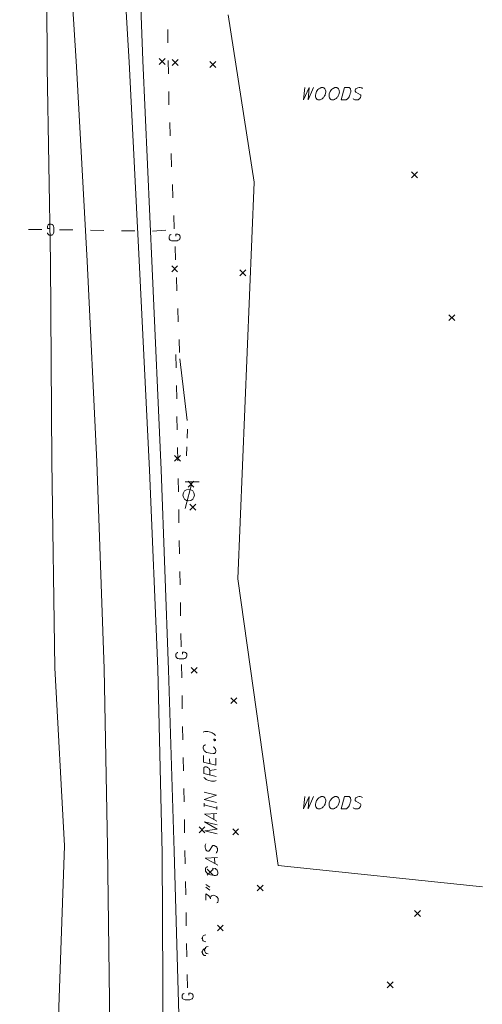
# Model space of a CAD drawing. Extents: x 2286160 to 2289356, y 637815 to 640647.
# Tile 11 of 52: x 2287380 to 2287484, y 638596 to 638818. Entities that reach past the tile are written whole.
import ezdxf

# ---------------------------------------------------------------- set-up
doc = ezdxf.new("R2010")
doc.units = 0
doc.header["$LTSCALE"] = 20
doc.header["$MEASUREMENT"] = 0
for name, pattern in [('DGN Style 2', [64.834538, 38.900723, -25.933815]), ('DGN Style 3', [90.768354, 64.834538, -25.933815]), ('DGN Style 4', [103.800096, 51.867631, -25.933815, 0.064835, -25.933815]), ('stream', [1.4, 0.7, -0.1, 0.1, -0.1, 0.1, -0.1, 0.1, -0.1])]:
    doc.linetypes.add(name, pattern=pattern)
doc.layers.add('DR_X_Ditch', color=7, linetype='stream', lineweight=0, true_color=0x40e0d0)
doc.layers.add('UT_X_Telecom_Cells', color=7, linetype='Continuous', lineweight=0, true_color=0xff8000)
for name, color, linetype, lineweight in [('PM_X_Edge_Line', 2, 'Continuous', 0), ('PV_X_COP', 4, 'DGN Style 4', 0), ('PV_X_EOP', 7, 'DGN Style 3', 0), ('SV_X_Break_Lines', 4, 'DGN Style 2', 0), ('SV_X_Random_Point', 7, 'Continuous', 0), ('UT_X_Gas', 2, 'Continuous', 0), ('UT_X_Gas_Text', 7, 'Continuous', 0), ('UT_X_Misc_Cells', 7, 'Continuous', 0), ('VG_X_Text', 7, 'Continuous', 0), ('VG_X_Tree_Line_Lt', 3, 'treelt', 0)]:
    doc.layers.add(name, color=color, linetype=linetype, lineweight=lineweight)
doc.linetypes.add('treelt', pattern='A,-0.15,[6,dgnlstyle-ODOT_Linestyles.shx,S=0.002381,R=0,X=0,Y=0],-0.15', length=0.3)

# ---------------------------------------------------------------- blocks, each defined once
blk = doc.blocks.new('X_159')
at = {"layer": 'SV_X_Random_Point'}
for p, q in [((-0.067, -0.067), (0.067, 0.067)), ((-0.067, 0.067), (0.067, -0.067))]:
    blk.add_line(p, q, dxfattribs=at)
blk = doc.blocks.new('X_160')
at = {"layer": 'SV_X_Random_Point'}
for p, q in [((-0.067, -0.067), (0.067, 0.067)), ((-0.067, 0.067), (0.067, -0.067))]:
    blk.add_line(p, q, dxfattribs=at)
blk = doc.blocks.new('X_161')
at = {"layer": 'SV_X_Random_Point'}
for p, q in [((-0.067, -0.067), (0.067, 0.067)), ((-0.067, 0.067), (0.067, -0.067))]:
    blk.add_line(p, q, dxfattribs=at)
blk = doc.blocks.new('X_162')
at = {"layer": 'SV_X_Random_Point'}
for p, q in [((-0.067, -0.067), (0.067, 0.067)), ((-0.067, 0.067), (0.067, -0.067))]:
    blk.add_line(p, q, dxfattribs=at)
blk = doc.blocks.new('X_163')
at = {"layer": 'SV_X_Random_Point'}
for p, q in [((-0.067, -0.067), (0.067, 0.067)), ((-0.067, 0.067), (0.067, -0.067))]:
    blk.add_line(p, q, dxfattribs=at)
blk = doc.blocks.new('X_164')
at = {"layer": 'SV_X_Random_Point'}
for p, q in [((-0.067, -0.067), (0.067, 0.067)), ((-0.067, 0.067), (0.067, -0.067))]:
    blk.add_line(p, q, dxfattribs=at)
blk = doc.blocks.new('X_165')
at = {"layer": 'SV_X_Random_Point'}
for p, q in [((-0.067, -0.067), (0.067, 0.067)), ((-0.067, 0.067), (0.067, -0.067))]:
    blk.add_line(p, q, dxfattribs=at)
blk = doc.blocks.new('X_166')
at = {"layer": 'SV_X_Random_Point'}
for p, q in [((-0.067, -0.067), (0.067, 0.067)), ((-0.067, 0.067), (0.067, -0.067))]:
    blk.add_line(p, q, dxfattribs=at)
blk = doc.blocks.new('X_167')
at = {"layer": 'SV_X_Random_Point'}
for p, q in [((-0.067, -0.067), (0.067, 0.067)), ((-0.067, 0.067), (0.067, -0.067))]:
    blk.add_line(p, q, dxfattribs=at)
blk = doc.blocks.new('X_168')
at = {"layer": 'SV_X_Random_Point'}
for p, q in [((-0.067, -0.067), (0.067, 0.067)), ((-0.067, 0.067), (0.067, -0.067))]:
    blk.add_line(p, q, dxfattribs=at)
blk = doc.blocks.new('X_169')
at = {"layer": 'SV_X_Random_Point'}
for p, q in [((-0.067, -0.067), (0.067, 0.067)), ((-0.067, 0.067), (0.067, -0.067))]:
    blk.add_line(p, q, dxfattribs=at)
blk = doc.blocks.new('X_170')
at = {"layer": 'SV_X_Random_Point'}
for p, q in [((-0.067, -0.067), (0.067, 0.067)), ((-0.067, 0.067), (0.067, -0.067))]:
    blk.add_line(p, q, dxfattribs=at)
blk = doc.blocks.new('X_171')
at = {"layer": 'SV_X_Random_Point'}
for p, q in [((-0.067, -0.067), (0.067, 0.067)), ((-0.067, 0.067), (0.067, -0.067))]:
    blk.add_line(p, q, dxfattribs=at)
blk = doc.blocks.new('X_172')
at = {"layer": 'SV_X_Random_Point'}
for p, q in [((-0.067, -0.067), (0.067, 0.067)), ((-0.067, 0.067), (0.067, -0.067))]:
    blk.add_line(p, q, dxfattribs=at)
blk = doc.blocks.new('X_173')
at = {"layer": 'SV_X_Random_Point'}
for p, q in [((-0.067, -0.067), (0.067, 0.067)), ((-0.067, 0.067), (0.067, -0.067))]:
    blk.add_line(p, q, dxfattribs=at)
blk = doc.blocks.new('X_210')
at = {"layer": 'SV_X_Random_Point'}
for p, q in [((-0.067, -0.067), (0.067, 0.067)), ((-0.067, 0.067), (0.067, -0.067))]:
    blk.add_line(p, q, dxfattribs=at)
blk = doc.blocks.new('X_211')
at = {"layer": 'SV_X_Random_Point'}
for p, q in [((-0.067, -0.067), (0.067, 0.067)), ((-0.067, 0.067), (0.067, -0.067))]:
    blk.add_line(p, q, dxfattribs=at)
blk = doc.blocks.new('X_212')
at = {"layer": 'SV_X_Random_Point'}
for p, q in [((-0.067, -0.067), (0.067, 0.067)), ((-0.067, 0.067), (0.067, -0.067))]:
    blk.add_line(p, q, dxfattribs=at)
blk = doc.blocks.new('X_213')
at = {"layer": 'SV_X_Random_Point'}
for p, q in [((-0.067, -0.067), (0.067, 0.067)), ((-0.067, 0.067), (0.067, -0.067))]:
    blk.add_line(p, q, dxfattribs=at)
blk = doc.blocks.new('*U1872')
at = {"layer": 'UT_X_Gas_Text'}
for p, q in [((2287421.56, 638623.24), (2287422.5, 638622.57)), ((2287421.57, 638622.6), (2287422.51, 638621.94))]:
    blk.add_line(p, q, dxfattribs=at)
blk = doc.blocks.new('*U1873')
at = {"layer": 'UT_X_Gas_Text'}
blk.add_line((2287423.59, 638629.25), (2287423.62, 638627.95), dxfattribs=at)
at = {"layer": 'UT_X_Gas_Text', "flags": 128}
blk.add_lwpolyline([(2287424.29, 638627.57), (2287421.46, 638629.15), (2287424.26, 638629.31)], dxfattribs=at)
blk = doc.blocks.new('*U1874')
at = {"layer": 'UT_X_Gas_Text'}
blk.add_line((2287423.42, 638639.19), (2287423.44, 638637.89), dxfattribs=at)
at = {"layer": 'UT_X_Gas_Text', "flags": 128}
blk.add_lwpolyline([(2287424.11, 638637.51), (2287421.28, 638639.09), (2287424.08, 638639.25)], dxfattribs=at)
blk = doc.blocks.new('*U1875')
at = {"layer": 'UT_X_Gas_Text'}
for p, q in [((2287421.25, 638640.83), (2287421.24, 638641.54)), ((2287424.06, 638640.48), (2287421.25, 638641.18)), ((2287424.07, 638640.13), (2287424.05, 638640.84))]:
    blk.add_line(p, q, dxfattribs=at)
blk = doc.blocks.new('*U1876')
at = {"layer": 'UT_X_Gas_Text'}
blk.add_line((2287422.48, 638648.94), (2287423.91, 638649.21), dxfattribs=at)
at = {"layer": 'UT_X_Gas_Text', "flags": 128}
blk.add_lwpolyline([(2287423.94, 638647.56), (2287421.12, 638648.26), (2287421.11, 638649.32), (2287421.13, 638649.43), (2287421.17, 638649.56), (2287421.21, 638649.63), (2287421.25, 638649.67), (2287421.36, 638649.74), (2287421.47, 638649.76), (2287421.58, 638649.77), (2287421.76, 638649.75), (2287421.91, 638649.71), (2287422, 638649.66), (2287422.14, 638649.58), (2287422.29, 638649.47), (2287422.36, 638649.36), (2287422.41, 638649.27), (2287422.43, 638649.23), (2287422.45, 638649.16), (2287422.48, 638648.94), (2287422.5, 638647.91)], dxfattribs=at)
blk = doc.blocks.new('*U1877')
at = {"layer": 'UT_X_Gas_Text'}
blk.add_line((2287422.47, 638650.47), (2287422.46, 638651.55), dxfattribs=at)
at = {"layer": 'UT_X_Gas_Text', "flags": 128}
blk.add_lwpolyline([(2287421.05, 638652.34), (2287421.08, 638650.82), (2287423.89, 638650.12), (2287423.86, 638651.75)], dxfattribs=at)

msp = doc.modelspace()

# ---------------------------------------------------------------- hatches: boundary and pattern name
at = {"layer": 'UT_X_Misc_Cells'}
h = msp.add_hatch(color=256, dxfattribs=at)
edge = h.paths.add_edge_path()
edge.add_arc((2287420.78, 638611.04), 0.2, 0, 360)
h = msp.add_hatch(color=256, dxfattribs=at)
edge = h.paths.add_edge_path()
edge.add_arc((2287420.76, 638607.95), 0.2, 0, 360)
h = msp.add_hatch(color=256, dxfattribs=at)
edge = h.paths.add_edge_path()
edge.add_arc((2287421.29, 638608.38), 0.2, 0, 360)

# ---------------------------------------------------------------- linework, layer by layer
at = {"layer": 'DR_X_Ditch', "flags": 128}
msp.add_lwpolyline([(2287415.72, 638741.9), (2287417.46, 638727.59), (2287417.2, 638718.16)], dxfattribs=at)
at = {"layer": 'PM_X_Edge_Line', "flags": 128}
msp.add_lwpolyline([(2287388.91, 639260.46), (2287389.65, 639221.05), (2287390.53, 639180.92), (2287391.65, 639140.11), (2287392.75, 639097.03), (2287393.78, 639055.97), (2287394.56, 639015.47), (2287395.75, 638976.83), (2287397.53, 638934.91), (2287399.3, 638894.68), (2287401.63, 638853.26), (2287404.27, 638808.91), (2287406.58, 638762.6), (2287408.85, 638716.76), (2287410.73, 638671.93), (2287411.7, 638630.26), (2287411.96, 638586.09), (2287412.51, 638545.24), (2287412.76, 638504.84), (2287413, 638465.39), (2287413.12, 638424.03)], dxfattribs=at)
at = {"layer": 'PV_X_COP', "flags": 128}
msp.add_lwpolyline([(2287376.34, 639283.9), (2287376.83, 639261.06), (2287377.67, 639220.64), (2287378.63, 639181.27), (2287379.62, 639140.31), (2287380.62, 639097.44), (2287381.61, 639055.85), (2287382.27, 639015.5), (2287383.14, 638976.38), (2287383.64, 638935.65), (2287384.55, 638894.73), (2287385.52, 638854.77), (2287385.71, 638807.79), (2287386.53, 638763.81), (2287386.79, 638718.79), (2287387.45, 638672.11), (2287389.63, 638631.95), (2287388.12, 638587.45), (2287388.49, 638546.22), (2287388.86, 638504.62), (2287389.31, 638465.37), (2287389.55, 638423.86)], dxfattribs=at)
at = {"layer": 'PV_X_EOP', "flags": 128}
msp.add_lwpolyline([(2287391.72, 639261.53), (2287392.47, 639220.98), (2287393.32, 639180.85), (2287394.08, 639139.83), (2287395.22, 639097.24), (2287395.88, 639056.14), (2287397.04, 639015.27), (2287398.47, 638976.77), (2287399.8, 638934.7), (2287402.74, 638895.05), (2287405.71, 638853.45), (2287407.36, 638809.27), (2287409.49, 638762.27), (2287411.49, 638716.81), (2287413.14, 638671.69), (2287414.43, 638630.77), (2287415.74, 638586.02), (2287416.9, 638545.29), (2287417.78, 638514.98), (2287418.48, 638505.03), (2287417.63, 638465.51), (2287415.18, 638423.83)], dxfattribs=at)
at = {"layer": 'SV_X_Break_Lines', "flags": 128}
msp.add_lwpolyline([(2287400.77, 638423.1), (2287401.15, 638464.97), (2287400.52, 638504.96), (2287400.49, 638546.3), (2287399.97, 638586.83), (2287399.41, 638631.76), (2287398.59, 638671.91), (2287396.97, 638718.67), (2287394.79, 638763.94), (2287392.37, 638807.89), (2287389.48, 638854.77), (2287387.19, 638894.31), (2287384.91, 638935.64), (2287383.42, 638957.23)], dxfattribs=at)
at = {"layer": 'UT_X_Gas'}
for p, q in [((2287413.04, 638813.24), (2287412.99, 638816.24)), ((2287413.14, 638806.24), (2287413.1, 638809.24)), ((2287413.56, 638792.25), (2287413.43, 638795.25)), ((2287413.86, 638785.26), (2287413.73, 638788.25)), ((2287414.16, 638778.26), (2287414.03, 638781.26)), ((2287414.46, 638771.27), (2287414.33, 638774.27)), ((2287384.53, 638771.09), (2287381.53, 638771.13)), ((2287398.53, 638770.9), (2287395.53, 638770.95)), ((2287405.53, 638770.79), (2287402.53, 638770.83)), ((2287412.52, 638770.93), (2287409.53, 638770.74)), ((2287414.77, 638764.28), (2287414.64, 638767.27)), ((2287415.07, 638757.28), (2287414.94, 638760.28)), ((2287415.37, 638750.29), (2287415.24, 638753.29)), ((2287415.67, 638743.3), (2287415.54, 638746.29)), ((2287414.88, 638739.88), (2287414.82, 638742.88)), ((2287415.01, 638732.88), (2287414.95, 638735.88)), ((2287415.13, 638725.88), (2287415.08, 638728.88)), ((2287415.26, 638718.88), (2287415.21, 638721.88)), ((2287415.39, 638711.88), (2287415.33, 638714.88)), ((2287415.52, 638704.89), (2287415.46, 638707.88)), ((2287415.64, 638697.89), (2287415.59, 638700.89)), ((2287415.77, 638690.89), (2287415.72, 638693.89)), ((2287415.9, 638683.89), (2287415.85, 638686.89)), ((2287416.03, 638676.89), (2287415.97, 638679.89)), ((2287416.16, 638669.89), (2287416.1, 638672.89)), ((2287416.28, 638662.89), (2287416.23, 638665.89)), ((2287416.41, 638655.89), (2287416.36, 638658.89)), ((2287416.54, 638648.89), (2287416.48, 638651.89)), ((2287416.67, 638641.9), (2287416.61, 638644.9)), ((2287416.8, 638634.9), (2287416.74, 638637.9)), ((2287416.92, 638627.9), (2287416.87, 638630.9)), ((2287417.05, 638620.9), (2287417, 638623.9)), ((2287417.18, 638613.9), (2287417.12, 638616.9)), ((2287417.31, 638606.9), (2287417.25, 638609.9)), ((2287417.43, 638599.9), (2287417.38, 638602.9))]:
    msp.add_line(p, q, dxfattribs=at)
at = {"layer": 'UT_X_Gas', "flags": 128}
for points in [[(2287413.25, 638799.24), (2287413.23, 638799.68), (2287413.2, 638802.24)], [(2287385.78, 638770.32), (2287385.8, 638770.22), (2287385.86, 638770.12), (2287385.96, 638770.02), (2287386.09, 638769.9), (2287386.19, 638769.86), (2287386.27, 638769.84), (2287386.39, 638769.82), (2287386.62, 638769.82), (2287386.72, 638769.84), (2287386.78, 638769.86), (2287386.86, 638769.9), (2287387.02, 638770.01), (2287387.12, 638770.15), (2287387.18, 638770.31), (2287387.22, 638770.52), (2287387.26, 638770.84), (2287387.27, 638771.25), (2287387.25, 638771.58), (2287387.18, 638771.84), (2287387.06, 638772.08), (2287386.96, 638772.16), (2287386.85, 638772.24), (2287386.63, 638772.32), (2287386.42, 638772.32), (2287386.2, 638772.28), (2287386.12, 638772.25), (2287386.04, 638772.21), (2287385.96, 638772.13), (2287385.88, 638772.01), (2287385.8, 638771.84), (2287385.79, 638771.34), (2287386.21, 638771.34)], [(2287391.53, 638771.01), (2287390.06, 638771.03), (2287388.53, 638771.05)], [(2287413.76, 638769.98), (2287413.66, 638769.95), (2287413.57, 638769.89), (2287413.47, 638769.79), (2287413.36, 638769.65), (2287413.33, 638769.54), (2287413.31, 638769.47), (2287413.3, 638769.35), (2287413.31, 638769.11), (2287413.33, 638769.01), (2287413.35, 638768.95), (2287413.39, 638768.88), (2287413.52, 638768.73), (2287413.66, 638768.63), (2287413.82, 638768.58), (2287414.04, 638768.55), (2287414.36, 638768.53), (2287414.77, 638768.54), (2287415.1, 638768.58), (2287415.35, 638768.67), (2287415.59, 638768.8), (2287415.66, 638768.9), (2287415.73, 638769.02), (2287415.8, 638769.24), (2287415.79, 638769.45), (2287415.74, 638769.67), (2287415.7, 638769.75), (2287415.66, 638769.82), (2287415.58, 638769.9), (2287415.46, 638769.97), (2287415.28, 638770.04), (2287414.78, 638770.02), (2287414.8, 638769.61)], [(2287415.29, 638675.61), (2287415.2, 638675.59), (2287415.1, 638675.53), (2287415, 638675.43), (2287414.89, 638675.29), (2287414.85, 638675.19), (2287414.83, 638675.11), (2287414.81, 638675), (2287414.82, 638674.76), (2287414.84, 638674.66), (2287414.86, 638674.6), (2287414.9, 638674.52), (2287415.02, 638674.37), (2287415.16, 638674.27), (2287415.32, 638674.22), (2287415.54, 638674.18), (2287415.85, 638674.15), (2287416.27, 638674.16), (2287416.6, 638674.18), (2287416.85, 638674.26), (2287417.09, 638674.39), (2287417.16, 638674.49), (2287417.24, 638674.61), (2287417.32, 638674.82), (2287417.31, 638675.04), (2287417.27, 638675.26), (2287417.23, 638675.33), (2287417.19, 638675.41), (2287417.11, 638675.49), (2287416.99, 638675.57), (2287416.81, 638675.64), (2287416.32, 638675.63), (2287416.32, 638675.22)], [(2287416.7, 638598.63), (2287416.6, 638598.61), (2287416.5, 638598.55), (2287416.41, 638598.44), (2287416.29, 638598.3), (2287416.25, 638598.21), (2287416.24, 638598.13), (2287416.22, 638598.01), (2287416.22, 638597.77), (2287416.24, 638597.67), (2287416.27, 638597.62), (2287416.31, 638597.54), (2287416.43, 638597.38), (2287416.57, 638597.29), (2287416.73, 638597.23), (2287416.94, 638597.19), (2287417.26, 638597.16), (2287417.67, 638597.17), (2287418.01, 638597.19), (2287418.26, 638597.28), (2287418.49, 638597.4), (2287418.57, 638597.5), (2287418.65, 638597.62), (2287418.72, 638597.84), (2287418.72, 638598.05), (2287418.68, 638598.27), (2287418.63, 638598.35), (2287418.59, 638598.43), (2287418.51, 638598.5), (2287418.39, 638598.58), (2287418.22, 638598.66), (2287417.72, 638598.65), (2287417.73, 638598.23)]]:
    msp.add_lwpolyline(points, dxfattribs=at)
at = {"layer": 'UT_X_Gas_Text', "flags": 128}
for points in [[(2287423.77, 638656.88), (2287423.55, 638657.1), (2287423.37, 638657.25), (2287423.24, 638657.34), (2287423.06, 638657.44), (2287422.86, 638657.53), (2287422.66, 638657.59), (2287422.04, 638657.76), (2287421.82, 638657.77), (2287421.51, 638657.77), (2287421.36, 638657.74), (2287421.11, 638657.67), (2287420.96, 638657.58)], [(2287421.56, 638654.73), (2287421.32, 638654.68), (2287421.19, 638654.61), (2287421.1, 638654.52), (2287421.06, 638654.43), (2287421.02, 638654.21), (2287421.02, 638653.97), (2287421.12, 638653.64), (2287421.25, 638653.42), (2287421.37, 638653.31), (2287421.52, 638653.18), (2287421.77, 638653.05), (2287422.21, 638652.93), (2287422.54, 638652.85), (2287423.27, 638652.77), (2287423.54, 638652.8), (2287423.65, 638652.84), (2287423.75, 638652.98), (2287423.8, 638653.11), (2287423.84, 638653.27), (2287423.83, 638653.47), (2287423.81, 638653.66), (2287423.78, 638653.75), (2287423.74, 638653.84), (2287423.65, 638653.95), (2287423.54, 638654.08), (2287423.4, 638654.21), (2287423.29, 638654.29)], [(2287423.42, 638655.86), (2287423.42, 638655.97), (2287423.46, 638656.02), (2287423.55, 638656.06), (2287423.66, 638656.04), (2287423.75, 638655.96), (2287423.79, 638655.87), (2287423.79, 638655.76), (2287423.75, 638655.71), (2287423.66, 638655.67), (2287423.55, 638655.69), (2287423.46, 638655.77), (2287423.42, 638655.86)], [(2287421.14, 638647.4), (2287421.36, 638647.18), (2287421.54, 638647.03), (2287421.68, 638646.95), (2287421.85, 638646.84), (2287422.05, 638646.75), (2287422.25, 638646.69), (2287422.87, 638646.53), (2287423.1, 638646.51), (2287423.4, 638646.51), (2287423.56, 638646.54), (2287423.8, 638646.61), (2287423.95, 638646.7)], [(2287424.04, 638641.72), (2287421.23, 638642.42), (2287424.01, 638643.37), (2287421.2, 638644.07)], [(2287424.16, 638634.66), (2287421.35, 638635.36), (2287424.14, 638635.68), (2287421.31, 638637.35), (2287424.13, 638636.65)], [(2287421.6, 638632.37), (2287421.51, 638632.21), (2287421.45, 638632.08), (2287421.41, 638631.86), (2287421.41, 638631.68), (2287421.41, 638631.62), (2287421.49, 638631.31), (2287421.56, 638631.16), (2287421.62, 638631.05), (2287421.74, 638630.9), (2287421.83, 638630.81), (2287421.98, 638630.75), (2287422.11, 638630.73), (2287422.29, 638630.73), (2287422.44, 638630.86), (2287423.09, 638631.91), (2287423.17, 638632), (2287423.26, 638632.02), (2287423.35, 638632.03), (2287423.46, 638632.01), (2287423.59, 638631.96), (2287423.66, 638631.94), (2287423.75, 638631.9), (2287423.86, 638631.81), (2287423.95, 638631.75), (2287424.08, 638631.62), (2287424.17, 638631.44), (2287424.2, 638631.36), (2287424.22, 638631.16), (2287424.23, 638630.85), (2287424.19, 638630.67), (2287424.04, 638630.41), (2287423.91, 638630.27)], [(2287422.04, 638627.2), (2287421.93, 638627.22), (2287421.82, 638627.17), (2287421.71, 638627.08), (2287421.58, 638626.97), (2287421.54, 638626.86), (2287421.52, 638626.79), (2287421.5, 638626.66), (2287421.51, 638626.39), (2287421.53, 638626.28), (2287421.55, 638626.2), (2287421.6, 638626.11), (2287421.74, 638625.89), (2287421.89, 638625.74), (2287422.07, 638625.63), (2287422.32, 638625.53), (2287422.67, 638625.4), (2287423.14, 638625.28), (2287423.51, 638625.22), (2287423.8, 638625.22), (2287424.06, 638625.29), (2287424.15, 638625.38), (2287424.23, 638625.49), (2287424.32, 638625.71), (2287424.31, 638625.96), (2287424.27, 638626.22), (2287424.22, 638626.31), (2287424.17, 638626.42), (2287424.08, 638626.53), (2287423.95, 638626.63), (2287423.75, 638626.79), (2287423.19, 638626.91), (2287423.2, 638626.45)], [(2287421.62, 638619.69), (2287421.6, 638621.1), (2287421.98, 638620.89), (2287422.27, 638620.65), (2287422.4, 638620.46), (2287422.65, 638619.98), (2287422.65, 638620.28), (2287422.69, 638620.4), (2287422.73, 638620.48), (2287422.78, 638620.55), (2287422.91, 638620.66), (2287423.02, 638620.73), (2287423.28, 638620.78), (2287423.48, 638620.76), (2287423.74, 638620.68), (2287424.03, 638620.48), (2287424.1, 638620.42), (2287424.24, 638620.27), (2287424.33, 638620.11), (2287424.37, 638620.03), (2287424.42, 638619.85), (2287424.42, 638619.61), (2287424.38, 638619.43), (2287424.34, 638619.32), (2287424.3, 638619.25), (2287424.21, 638619.16), (2287424.1, 638619.07)]]:
    msp.add_lwpolyline(points, dxfattribs=at)
at = {"layer": 'UT_X_Misc_Cells'}
for centre in [(2287421.58, 638611.04), (2287421.56, 638607.95), (2287422.09, 638608.38)]:
    msp.add_arc(centre, 0.8, 90, 270, dxfattribs=at)
at = {"layer": 'UT_X_Telecom_Cells'}
for p, q in [((2287420.12, 638714.14), (2287416.92, 638714.14)), ((2287418.52, 638714.14), (2287416.92, 638708.14))]:
    msp.add_line(p, q, dxfattribs=at)
msp.add_circle((2287417.72, 638711.14), 1.3, dxfattribs=at)
at = {"layer": 'VG_X_Text', "flags": 128}
for points in [[(2287443.97, 638803.17), (2287443.63, 638800.37), (2287444.94, 638803.17), (2287444.74, 638800.37), (2287445.93, 638803.17)], [(2287447.69, 638803.14), (2287447.63, 638803.12), (2287447.54, 638803.1), (2287447.4, 638803.03), (2287447.27, 638802.97), (2287447.14, 638802.88), (2287446.94, 638802.68), (2287446.77, 638802.46), (2287446.63, 638802.24), (2287446.43, 638801.76), (2287446.37, 638801.45), (2287446.37, 638801.23), (2287446.39, 638801.05), (2287446.41, 638800.96), (2287446.46, 638800.85), (2287446.52, 638800.74), (2287446.57, 638800.68), (2287446.61, 638800.61), (2287446.68, 638800.54), (2287446.77, 638800.48), (2287446.94, 638800.39), (2287447.05, 638800.37), (2287447.27, 638800.37), (2287447.47, 638800.41), (2287447.58, 638800.45), (2287447.71, 638800.52), (2287447.87, 638800.61), (2287447.96, 638800.68), (2287448.11, 638800.83), (2287448.22, 638800.96), (2287448.33, 638801.09), (2287448.44, 638801.25), (2287448.53, 638801.42), (2287448.6, 638801.6), (2287448.66, 638801.8), (2287448.71, 638802.2), (2287448.68, 638802.37), (2287448.64, 638802.59), (2287448.51, 638802.88), (2287448.35, 638803.03), (2287448.24, 638803.1), (2287448.13, 638803.14), (2287448, 638803.17), (2287447.85, 638803.17), (2287447.69, 638803.14)], [(2287450.76, 638803.14), (2287450.69, 638803.12), (2287450.6, 638803.1), (2287450.47, 638803.03), (2287450.34, 638802.97), (2287450.2, 638802.88), (2287450.01, 638802.68), (2287449.83, 638802.46), (2287449.7, 638802.24), (2287449.5, 638801.76), (2287449.43, 638801.45), (2287449.43, 638801.23), (2287449.46, 638801.05), (2287449.48, 638800.96), (2287449.52, 638800.85), (2287449.59, 638800.74), (2287449.63, 638800.68), (2287449.68, 638800.61), (2287449.74, 638800.54), (2287449.83, 638800.48), (2287450.01, 638800.39), (2287450.12, 638800.37), (2287450.34, 638800.37), (2287450.54, 638800.41), (2287450.65, 638800.45), (2287450.78, 638800.52), (2287450.93, 638800.61), (2287451.02, 638800.68), (2287451.17, 638800.83), (2287451.29, 638800.96), (2287451.4, 638801.09), (2287451.51, 638801.25), (2287451.59, 638801.42), (2287451.66, 638801.6), (2287451.73, 638801.8), (2287451.77, 638802.2), (2287451.75, 638802.37), (2287451.7, 638802.59), (2287451.57, 638802.88), (2287451.42, 638803.03), (2287451.31, 638803.1), (2287451.2, 638803.14), (2287451.06, 638803.17), (2287450.91, 638803.17), (2287450.76, 638803.14)], [(2287452.94, 638803.17), (2287453.91, 638803.17), (2287454, 638803.14), (2287454.09, 638803.1), (2287454.15, 638803.06), (2287454.22, 638802.97), (2287454.26, 638802.9), (2287454.31, 638802.81), (2287454.37, 638802.46), (2287454.33, 638802.15), (2287454.24, 638801.84), (2287454.2, 638801.69), (2287454.13, 638801.49), (2287453.97, 638801.09), (2287453.82, 638800.83), (2287453.75, 638800.74), (2287453.53, 638800.56), (2287453.36, 638800.43), (2287453.31, 638800.41), (2287453.25, 638800.39), (2287453.16, 638800.37), (2287452.19, 638800.37), (2287452.94, 638803.17)], [(2287456.99, 638802.97), (2287456.84, 638803.06), (2287456.71, 638803.12), (2287456.49, 638803.17), (2287456.31, 638803.17), (2287456.25, 638803.17), (2287455.94, 638803.1), (2287455.78, 638803.03), (2287455.67, 638802.97), (2287455.52, 638802.86), (2287455.43, 638802.77), (2287455.36, 638802.62), (2287455.34, 638802.48), (2287455.34, 638802.31), (2287455.47, 638802.15), (2287456.51, 638801.49), (2287456.6, 638801.4), (2287456.62, 638801.31), (2287456.62, 638801.23), (2287456.6, 638801.12), (2287456.55, 638800.98), (2287456.53, 638800.92), (2287456.49, 638800.83), (2287456.4, 638800.72), (2287456.33, 638800.63), (2287456.2, 638800.5), (2287456.02, 638800.41), (2287455.94, 638800.39), (2287455.74, 638800.37), (2287455.43, 638800.37), (2287455.25, 638800.41), (2287454.99, 638800.56), (2287454.86, 638800.7)], [(2287443.97, 638643.07), (2287443.63, 638640.27), (2287444.94, 638643.07), (2287444.74, 638640.27), (2287445.93, 638643.07)], [(2287447.69, 638643.04), (2287447.63, 638643.02), (2287447.54, 638643), (2287447.4, 638642.93), (2287447.27, 638642.87), (2287447.14, 638642.78), (2287446.94, 638642.58), (2287446.77, 638642.36), (2287446.63, 638642.14), (2287446.43, 638641.65), (2287446.37, 638641.35), (2287446.37, 638641.13), (2287446.39, 638640.95), (2287446.41, 638640.86), (2287446.46, 638640.75), (2287446.52, 638640.64), (2287446.57, 638640.57), (2287446.61, 638640.51), (2287446.68, 638640.44), (2287446.77, 638640.38), (2287446.94, 638640.29), (2287447.05, 638640.27), (2287447.27, 638640.27), (2287447.47, 638640.31), (2287447.58, 638640.35), (2287447.71, 638640.42), (2287447.87, 638640.51), (2287447.96, 638640.57), (2287448.11, 638640.73), (2287448.22, 638640.86), (2287448.33, 638640.99), (2287448.44, 638641.15), (2287448.53, 638641.32), (2287448.6, 638641.5), (2287448.66, 638641.7), (2287448.71, 638642.1), (2287448.68, 638642.27), (2287448.64, 638642.49), (2287448.51, 638642.78), (2287448.35, 638642.93), (2287448.24, 638643), (2287448.13, 638643.04), (2287448, 638643.07), (2287447.85, 638643.07), (2287447.69, 638643.04)], [(2287450.76, 638643.04), (2287450.69, 638643.02), (2287450.6, 638643), (2287450.47, 638642.93), (2287450.34, 638642.87), (2287450.2, 638642.78), (2287450.01, 638642.58), (2287449.83, 638642.36), (2287449.7, 638642.14), (2287449.5, 638641.65), (2287449.43, 638641.35), (2287449.43, 638641.13), (2287449.46, 638640.95), (2287449.48, 638640.86), (2287449.52, 638640.75), (2287449.59, 638640.64), (2287449.63, 638640.57), (2287449.68, 638640.51), (2287449.74, 638640.44), (2287449.83, 638640.38), (2287450.01, 638640.29), (2287450.12, 638640.27), (2287450.34, 638640.27), (2287450.54, 638640.31), (2287450.65, 638640.35), (2287450.78, 638640.42), (2287450.93, 638640.51), (2287451.02, 638640.57), (2287451.17, 638640.73), (2287451.29, 638640.86), (2287451.4, 638640.99), (2287451.51, 638641.15), (2287451.59, 638641.32), (2287451.66, 638641.5), (2287451.73, 638641.7), (2287451.77, 638642.1), (2287451.75, 638642.27), (2287451.7, 638642.49), (2287451.57, 638642.78), (2287451.42, 638642.93), (2287451.31, 638643), (2287451.2, 638643.04), (2287451.06, 638643.07), (2287450.91, 638643.07), (2287450.76, 638643.04)], [(2287452.94, 638643.07), (2287453.91, 638643.07), (2287454, 638643.04), (2287454.09, 638643), (2287454.15, 638642.96), (2287454.22, 638642.87), (2287454.26, 638642.8), (2287454.31, 638642.71), (2287454.37, 638642.36), (2287454.33, 638642.05), (2287454.24, 638641.74), (2287454.2, 638641.59), (2287454.13, 638641.39), (2287453.97, 638640.99), (2287453.82, 638640.73), (2287453.75, 638640.64), (2287453.53, 638640.46), (2287453.36, 638640.33), (2287453.31, 638640.31), (2287453.25, 638640.29), (2287453.16, 638640.27), (2287452.19, 638640.27), (2287452.94, 638643.07)], [(2287456.99, 638642.87), (2287456.84, 638642.96), (2287456.71, 638643.02), (2287456.49, 638643.07), (2287456.31, 638643.07), (2287456.25, 638643.07), (2287455.94, 638643), (2287455.78, 638642.93), (2287455.67, 638642.87), (2287455.52, 638642.76), (2287455.43, 638642.67), (2287455.36, 638642.51), (2287455.34, 638642.38), (2287455.34, 638642.21), (2287455.47, 638642.05), (2287456.51, 638641.39), (2287456.6, 638641.3), (2287456.62, 638641.21), (2287456.62, 638641.13), (2287456.6, 638641.02), (2287456.55, 638640.88), (2287456.53, 638640.82), (2287456.49, 638640.73), (2287456.4, 638640.62), (2287456.33, 638640.53), (2287456.2, 638640.4), (2287456.02, 638640.31), (2287455.94, 638640.29), (2287455.74, 638640.27), (2287455.43, 638640.27), (2287455.25, 638640.31), (2287454.99, 638640.46), (2287454.86, 638640.6)]]:
    msp.add_lwpolyline(points, dxfattribs=at)
at = {"layer": 'VG_X_Tree_Line_Lt'}
msp.add_line((2287484.08, 638622.67), (2287437.97, 638627.49), dxfattribs=at)
at = {"layer": 'VG_X_Tree_Line_Lt', "flags": 128}
msp.add_lwpolyline([(2287437.97, 638627.49), (2287428.84, 638692.25), (2287432.51, 638781.77), (2287426.63, 638819.6)], dxfattribs=at)

# ---------------------------------------------------------------- block references
at = {"layer": 'SV_X_Random_Point', "xscale": 10, "yscale": 10, "zscale": 10}
for name, p in [('X_159', (2287411.74, 638809.06)), ('X_160', (2287414.68, 638808.8)), ('X_161', (2287423.2, 638808.37)), ('X_162', (2287468.72, 638783.44)), ('X_163', (2287414.55, 638762.24)), ('X_164', (2287429.95, 638761.35)), ('X_165', (2287477.18, 638751.2)), ('X_166', (2287415.19, 638719.44)), ('X_167', (2287418.24, 638713.62)), ('X_168', (2287418.66, 638708.42)), ('X_169', (2287418.94, 638671.57)), ('X_170', (2287427.93, 638664.71)), ('X_171', (2287420.73, 638635.55)), ('X_172', (2287428.34, 638635.12)), ('X_213', (2287422.56, 638625.97)), ('X_212', (2287433.89, 638622.42)), ('X_211', (2287469.43, 638616.65)), ('X_173', (2287424.88, 638613.38)), ('X_210', (2287463.27, 638600.54))]:
    msp.add_blockref(name, p, dxfattribs=at)
at = {"layer": 'UT_X_Gas_Text'}
for name in ['*U1877', '*U1876', '*U1875', '*U1874', '*U1873', '*U1872']:
    msp.add_blockref(name, (0, 0), dxfattribs=at)

doc.saveas('drawing.dxf')
